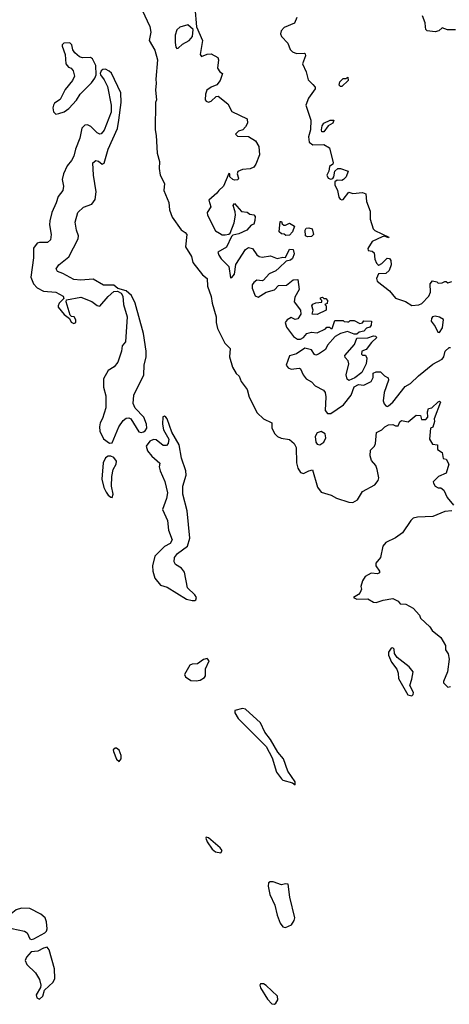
# Model space of a CAD drawing. Extents: x 2604950 to 2749250, y 940531 to 1028284.
# Tile 10 of 220: x 2612711 to 2615837, y 983686 to 990847. Entities that reach past the tile are written whole.
import ezdxf

# ---------------------------------------------------------------- set-up
doc = ezdxf.new("R2010")
doc.units = 0

msp = doc.modelspace()

# ---------------------------------------------------------------- linework, layer by layer
at = {"layer": '0CON05XD'}
for points in [[(2613986.1, 990936.1), (2613996.7, 990795), (2614040, 990695), (2614023, 990593), (2614035, 990580), (2614073.9, 990596.1), (2614105, 990598.8), (2614151.7, 990571.7), (2614156.7, 990555), (2614150, 990495), (2614167, 990467)], [(2613602.9, 990915), (2613657.9, 990797.9), (2613664.3, 990755), (2613652.5, 990695), (2613693.1, 990625), (2613714.4, 990555), (2613700.6, 990415), (2613704.4, 990385), (2613699.1, 990335), (2613705.8, 990265), (2613700, 990245), (2613697.1, 990045), (2613704.4, 990005), (2613710.5, 989875), (2613728.2, 989815), (2613725.5, 989765), (2613733.3, 989715), (2613764, 989655), (2613759.4, 989605), (2613797, 989517), (2613801.2, 989465), (2613820.6, 989410.6), (2613885, 989318), (2613915, 989298), (2613926, 989285), (2613917.5, 989195), (2613960, 989125), (2613970.9, 989080.9), (2614041.8, 988991.8), (2614074, 988965), (2614078.3, 988908.3), (2614104.4, 988834.4), (2614111.2, 988785), (2614140, 988685), (2614140, 988645), (2614150.7, 988600.7), (2614204.6, 988494.6), (2614241.2, 988455), (2614237.1, 988395), (2614259.5, 988319.5), (2614285, 988272.5), (2614307.5, 988255), (2614322, 988215), (2614366.8, 988156.8), (2614380.6, 988100.6), (2614437.6, 987987.6), (2614485, 987944), (2614546.7, 987915), (2614546.2, 987875), (2614567.5, 987835), (2614586.3, 987816.3), (2614612.7, 987802.7), (2614674.4, 987794.4), (2614707.5, 987765), (2614722.9, 987735), (2614724.5, 987624.5), (2614734.5, 987584.5), (2614755, 987553.3), (2614775, 987546.2), (2614815, 987566.7), (2614842.5, 987572.5), (2614876.7, 987446.7), (2614905, 987411.9), (2614977.8, 987387.8), (2615015, 987368.1), (2615105, 987338.8), (2615135, 987336), (2615168.8, 987355), (2615205, 987416), (2615295, 987462.9), (2615320, 987495), (2615324.3, 987515), (2615313.1, 987575), (2615302, 987605), (2615271.7, 987641.7), (2615261.4, 987675), (2615264.4, 987715.6), (2615293.3, 987745), (2615300, 987765), (2615307.5, 987845), (2615347, 987863), (2615367.5, 987885), (2615395, 987899.2), (2615425, 987903.3), (2615445, 987893.3), (2615465, 987892.5), (2615477.5, 987922.5), (2615488.3, 987931.7), (2615537, 987923), (2615595, 987970), (2615628.3, 987968.3), (2615635, 987940), (2615665, 987940), (2615680, 987955), (2615677.5, 987995), (2615685, 988020), (2615710, 988025), (2615755, 988067.5), (2615765, 988072.5), (2615772.5, 988065), (2615727.5, 987945), (2615730, 987925), (2615717, 987883), (2615700, 987875), (2615693.3, 987795), (2615715, 987760), (2615750, 987755), (2615751.7, 987721.7), (2615785, 987700), (2615792.5, 987655), (2615815, 987650), (2615832.5, 987615), (2615815, 987550), (2615757.5, 987525), (2615720, 987485), (2615722.5, 987475), (2615735, 987453.3), (2615755, 987443.3), (2615775, 987442.5), (2615796.2, 987426.2), (2615821.7, 987371.7), (2615867.5, 987315)], [(2614726.4, 990863.6), (2614709.3, 990820.7), (2614635, 990789.2), (2614614.5, 990765.5), (2614608, 990745), (2614616.2, 990725), (2614662.9, 990675), (2614680, 990630), (2614695, 990612.5), (2614725, 990601.4), (2614783.6, 990603.6), (2614789.2, 990599.2), (2614791.2, 990585), (2614769.2, 990525), (2614795, 990466.7), (2614809.7, 990409.7), (2614844.2, 990374.2), (2614860, 990355), (2614860, 990345), (2614811.9, 990275), (2614793.1, 990225), (2614829.4, 990115), (2614828, 990045), (2614812, 989995), (2614818, 989955), (2614845, 989937.1), (2614925, 989939.2), (2614964.2, 989914.2), (2614992.5, 989805), (2614990, 989795), (2614965, 989780), (2614960, 989745), (2614946.7, 989715), (2614955, 989693.3), (2614975, 989687.5), (2614988.3, 989691.7), (2614997, 989703), (2615003.9, 989746.1), (2615026.1, 989763.9), (2615045, 989763.8), (2615100, 989745), (2615085.9, 989704.1), (2615066.4, 989683.6), (2615055, 989676.7), (2615020.7, 989679.3), (2615003, 989667), (2615004, 989645), (2615024.2, 989605), (2615034, 989555), (2615042.3, 989542.3), (2615055, 989536.7), (2615065, 989540), (2615105, 989592.5), (2615135, 989583.8), (2615205, 989590), (2615229.3, 989579.3), (2615233.8, 989525), (2615261.2, 989455), (2615260, 989395), (2615283.3, 989325), (2615295, 989313.8), (2615396.7, 989265), (2615395, 989260), (2615365, 989272.5), (2615347.5, 989267.5), (2615275, 989233.8), (2615243, 989183), (2615247, 989167), (2615275, 989163.3), (2615290, 989150), (2615295.8, 989105), (2615306.4, 989076.4), (2615316.4, 989066.4), (2615325, 989062.5), (2615345, 989073.3), (2615385, 989113.3), (2615400.7, 989110.7), (2615411.2, 989095), (2615412.9, 989065), (2615398, 989022), (2615375, 989000), (2615322, 988998), (2615308, 988965), (2615312.5, 988945), (2615402, 988875), (2615445, 988820.8), (2615517.7, 988797.7), (2615565, 988768.6)], [(2615882.5, 990772.5), (2615822.7, 990772.7), (2615785, 990787.5), (2615760, 990765), (2615735, 990758.8), (2615675, 990766.7), (2615666.7, 990775), (2615664, 990795), (2615660.8, 990825), (2615642, 990875)], [(2613855, 990637.5), (2613865, 990640), (2613895, 990669.2), (2613945, 990696), (2613968.8, 990725), (2613973.3, 990775), (2613935, 990810), (2613875, 990793.3), (2613855, 990772.5), (2613841.9, 990735), (2613841.7, 990681.7), (2613846.4, 990646.4), (2613855, 990637.5)], [(2612975, 990160), (2612995, 990164), (2613035, 990177.5), (2613068.9, 990201.1), (2613125, 990261.2), (2613152, 990305), (2613233.5, 990386.5), (2613258.3, 990421.7), (2613266.2, 990445), (2613266.1, 990513.9), (2613241.1, 990561.1), (2613225, 990571.4), (2613168.3, 990568.3), (2613146.4, 990576.4), (2613112.5, 990605), (2613098.3, 990628.3), (2613090, 990665), (2613075, 990677.5), (2613033, 990677), (2613020, 990665), (2613020, 990655), (2613043, 990593), (2613047.5, 990525), (2613065, 990502.5), (2613085, 990493.3), (2613101.2, 990475), (2613110.8, 990435), (2613096.3, 990403.7), (2613041.2, 990338.8), (2613004.3, 990265.7), (2612965, 990238.8), (2612956, 990225), (2612951.4, 990205), (2612956, 990176), (2612975, 990160)], [(2613365, 987766.7), (2613385, 987770), (2613433.1, 987886.9), (2613465, 987932), (2613485, 987949.2), (2613505, 987950.8), (2613518.8, 987945), (2613578.8, 987848.8), (2613595, 987843.8), (2613611.7, 987848.3), (2613625, 987856.2), (2613636, 987875), (2613634, 987905), (2613614.2, 987955), (2613550.7, 988020.7), (2613535.6, 988055.6), (2613542.3, 988115), (2613614.6, 988265), (2613616, 988334), (2613630.4, 988395), (2613632.3, 988435), (2613611.8, 988565), (2613550.4, 988785), (2613525, 988842), (2613485, 988873.8), (2613425, 988892.5), (2613395, 988915.6), (2613320, 988915), (2613245, 988958.6), (2613155, 988952.9), (2613105, 988956.4), (2613025, 989000.8), (2612986.7, 989015), (2612976, 989035), (2612996, 989065), (2613068.5, 989121.5), (2613137.6, 989252.4), (2613139.5, 989275), (2613123.6, 989315), (2613113.8, 989375), (2613133.5, 989445), (2613175, 989484.3), (2613235, 989504.2), (2613260.5, 989539.5), (2613267.5, 989595), (2613248.6, 989715), (2613244, 989805), (2613265, 989822), (2613285, 989818.8), (2613310, 989795), (2613325, 989802.5), (2613355.6, 989905), (2613422.5, 990055), (2613431.5, 990115), (2613450, 990245), (2613446.7, 990315), (2613377.9, 990457.9), (2613362.6, 990472.6), (2613335, 990485.7), (2613315, 990484), (2613304.3, 990475.7), (2613296, 990455), (2613298.8, 990445), (2613325, 990410), (2613350.3, 990360.3), (2613377.5, 990225), (2613377, 990173), (2613325, 990043.3), (2613305, 990016), (2613294.3, 990014.3), (2613275, 990023.8), (2613229.3, 990069.3), (2613205, 990082.5), (2613185, 990078.8), (2613162.6, 990057.4), (2613147.8, 989985), (2613116.9, 989905), (2613105.6, 989855), (2613088, 989822), (2613055.6, 989785), (2613030, 989725), (2613020, 989685), (2613030, 989635), (2613025.7, 989605), (2612990.3, 989559.7), (2612975.6, 989515), (2612944.3, 989445), (2612930.8, 989385), (2612928.6, 989355), (2612939.5, 989285), (2612934, 989246), (2612913.8, 989226.2), (2612855, 989227.1), (2612838.1, 989221.9), (2612811.2, 989185), (2612811.9, 989115), (2612793.1, 988975), (2612811.4, 988925), (2612837.8, 988897.8), (2612885, 988872.2), (2612975, 988865.6), (2613027.5, 988835), (2613031.7, 988818.3), (2612998.8, 988785), (2612990, 988765), (2612992, 988755), (2613035, 988703.8), (2613073, 988673), (2613085, 988647.5), (2613105, 988637.5), (2613120, 988645), (2613120, 988665), (2613107.5, 988685), (2613088.3, 988688.3), (2613078.3, 988698.3), (2613050, 988795), (2613051.7, 988808.3), (2613155, 988830), (2613235, 988798.1), (2613275, 988767.5), (2613295, 988762.5), (2613355, 988834), (2613395, 988868.8), (2613423, 988873), (2613448.3, 988858.3), (2613461.2, 988835), (2613465.7, 988775), (2613492.2, 988685), (2613481.2, 988505), (2613456.2, 988475), (2613452, 988435), (2613424, 988355), (2613398.8, 988321.2), (2613354.2, 988295.8), (2613321.2, 988235), (2613320, 988175), (2613338.9, 988111.1), (2613338.8, 988025), (2613313, 987947), (2613295.8, 987915), (2613290.6, 987885), (2613293.6, 987853.6), (2613319.7, 987799.7), (2613365, 987766.7)], [(2614167, 990467), (2614187.5, 990455), (2614170, 990405), (2614145, 990372.5), (2614105, 990356.7), (2614073.3, 990335), (2614064, 990305), (2614061.2, 990265), (2614067.5, 990255), (2614085, 990246.7), (2614105, 990253.3), (2614141.2, 990288.8), (2614155, 990291.2), (2614226.2, 990235), (2614255, 990180), (2614365, 990126.2), (2614367.5, 990095), (2614353, 990067), (2614335, 990046.2), (2614302.5, 990035), (2614280, 990015), (2614295, 990000), (2614375, 989998), (2614426.4, 989966.4), (2614450.8, 989925), (2614455.8, 989865), (2614430, 989795), (2614415, 989773.3), (2614386.9, 989763.1), (2614332.1, 989757.9), (2614297, 989743), (2614293.3, 989725), (2614302.5, 989695), (2614297, 989683), (2614275, 989680), (2614262.5, 989685), (2614240, 989705), (2614240, 989725), (2614231.7, 989728.3), (2614194.1, 989635.9), (2614158.8, 989605), (2614145.7, 989584.3), (2614087.5, 989535), (2614101.2, 989485), (2614076.2, 989445), (2614078, 989425), (2614135, 989310), (2614163.6, 989293.6), (2614185, 989281.2), (2614205, 989281.2), (2614233.3, 989286.7), (2614242.5, 989295), (2614271.2, 989368.8), (2614280.8, 989425), (2614279.2, 989449.2), (2614263.8, 989495), (2614275, 989510), (2614325, 989452.5), (2614365, 989446.7), (2614385, 989433.3), (2614415, 989426.7), (2614423.3, 989415), (2614423, 989387), (2614415, 989360), (2614395, 989352.5), (2614363.3, 989315), (2614305, 989289.2), (2614261.2, 989278.8), (2614251.2, 989268.8), (2614216.4, 989193.6), (2614153.8, 989155), (2614158.8, 989135), (2614177.7, 989107.7), (2614231.7, 989051.7), (2614245, 988970), (2614255, 988972.5), (2614273.9, 988996.1), (2614284.5, 989065.5), (2614355, 989176.2), (2614375, 989188.8), (2614405, 989183.3), (2614435.9, 989135.9), (2614454.1, 989124.1), (2614475, 989120), (2614535, 989128.8), (2614585, 989108.8), (2614625, 989118.8), (2614645, 989117.5), (2614675, 989177.5), (2614700, 989175), (2614707.5, 989145), (2614695, 989110), (2614681.7, 989098.3), (2614649.3, 989090.7), (2614599.1, 989040.9), (2614575, 989021.4), (2614525, 988998.8), (2614485, 988952.5), (2614475, 988947.5), (2614437, 988953), (2614413.6, 988936.4), (2614402, 988918), (2614402, 988895), (2614425, 988837.5), (2614445, 988830), (2614505, 988866), (2614565, 988882.5), (2614595, 988913.8), (2614653.3, 988916.7), (2614700, 988955), (2614735, 988957.5), (2614743.3, 988885), (2614712.3, 988827.7), (2614707.5, 988795), (2614753.8, 988735), (2614755.8, 988705), (2614735, 988671.2), (2614715, 988666.2), (2614685, 988680), (2614657.5, 988665), (2614642.5, 988645), (2614651.7, 988611.7), (2614702.7, 988542.7), (2614732.7, 988522.7), (2614755, 988524), (2614775.6, 988534.4), (2614800, 988565), (2614835, 988573.8), (2614875, 988570), (2614935, 988597.5), (2614945, 988610), (2614965, 988610), (2614975, 988600), (2614985, 988600), (2615005, 988660), (2615065, 988660), (2615073, 988653), (2615095, 988650), (2615105, 988650), (2615115, 988660), (2615145, 988660), (2615185, 988637.5), (2615205, 988642.5), (2615215, 988657.5), (2615270, 988655), (2615267.5, 988625), (2615259.3, 988610.7), (2615235, 988602.5), (2615215, 988582.5), (2615180, 988575), (2615165, 988560), (2615145, 988560), (2615095, 988578.8), (2615044, 988564), (2615007.3, 988542.7), (2614949.5, 988480.5), (2614935, 988447.5), (2614886.1, 988413.9), (2614865, 988407.5), (2614855, 988412.5), (2614833.3, 988445), (2614785, 988458.8), (2614725, 988416), (2614675, 988401.2), (2614650, 988335), (2614663.3, 988315), (2614685, 988306.2), (2614743.3, 988313.3), (2614755, 988306.7), (2614773, 988263), (2614794.3, 988234.3), (2614833, 988213), (2614860, 988185), (2614921.7, 988151.7), (2614933.8, 988135), (2614938, 988105), (2614934.2, 988004.2), (2614951.7, 987981.7), (2614975, 987983.3)], [(2615055, 990360), (2615045, 990360), (2615035, 990370), (2615040, 990395), (2615065, 990420), (2615085, 990420), (2615098.3, 990428.3), (2615100, 990405), (2615055, 990360)], [(2614910, 990030), (2614906.2, 990045), (2614910.8, 990075), (2614923.8, 990095), (2614970, 990115), (2614996.7, 990116.7), (2614990, 990095), (2614955.8, 990074.2), (2614925, 990031.2), (2614910, 990030)], [(2614648.3, 989278.3), (2614635, 989287.5), (2614615, 989290), (2614600, 989305), (2614605, 989380), (2614615, 989380), (2614621.7, 989361.7), (2614633, 989353), (2614645, 989352.5), (2614675, 989367.5), (2614710, 989345), (2614697, 989303), (2614675, 989280), (2614648.3, 989278.3)], [(2614805, 989267.5), (2614790, 989275), (2614787.5, 989315), (2614795, 989330), (2614815, 989332.5), (2614840, 989325), (2614847.5, 989285), (2614835, 989270), (2614805, 989267.5)], [(2615565, 988768.6), (2615615, 988774), (2615637.1, 988782.9), (2615688, 988835), (2615698.8, 988865), (2615697.5, 988925), (2615715, 988946.7), (2615745, 988940), (2615755, 988930), (2615785, 988933.3), (2615805, 988942.5), (2615815, 988942.5), (2615825, 988932.5), (2615855, 988942.5)], [(2614875, 988703.3), (2614840, 988705), (2614846.7, 988735), (2614837.5, 988765), (2614845, 988777.5), (2614865, 988787.5), (2614908.3, 988791.7), (2614910, 988805), (2614900, 988815), (2614900, 988825), (2614915, 988830), (2614925, 988820), (2614938.3, 988818.3), (2614950, 988805), (2614948.3, 988781.7), (2614930, 988775), (2614940, 988765), (2614940, 988735), (2614875, 988703.3)], [(2615765, 988571.2), (2615786.4, 988605), (2615795.5, 988665.5), (2615765, 988684), (2615735, 988690), (2615715, 988686.2), (2615706.1, 988673.9), (2615703.8, 988655), (2615734, 988615), (2615754, 988575), (2615765, 988571.2)], [(2615105, 988222.5), (2615092.9, 988232.9), (2615085.8, 988265), (2615106.7, 988345), (2615100, 988365), (2615079.3, 988389.3), (2615076.7, 988405), (2615145.8, 988484.2), (2615165, 988530), (2615245, 988533.3), (2615285, 988547.5), (2615300, 988545), (2615310, 988535), (2615270.5, 988499.5), (2615233, 988447), (2615200, 988435), (2615197.5, 988415), (2615205, 988407.5), (2615226.7, 988406.7), (2615236.7, 988385), (2615231.2, 988345), (2615200, 988280), (2615148.3, 988241.7), (2615105, 988222.5)], [(2614975, 987983.3), (2615067.5, 988045), (2615122.7, 988117.3), (2615144, 988176), (2615175, 988193.3), (2615215, 988190), (2615268.8, 988215), (2615283.3, 988245), (2615283.3, 988275), (2615303.9, 988286.1), (2615335.9, 988285.9), (2615365, 988257.5), (2615391.7, 988241.7), (2615393.3, 988225), (2615362.5, 988135), (2615355.9, 988075.9), (2615362.3, 988052.3), (2615375, 988037.5), (2615385, 988033.8), (2615395, 988038.8), (2615425, 988066), (2615515, 988178.8), (2615555, 988201.2), (2615612.7, 988257.3), (2615717.7, 988342.3), (2615785, 988378), (2615797.8, 988395), (2615806.9, 988435), (2615835, 988462), (2615845, 988462.9)], [(2613965, 986622), (2613985, 986623.8), (2613993.3, 986626.7), (2613996.2, 986645), (2613984.2, 986665), (2613932.9, 986715), (2613909.5, 986829.5), (2613887.7, 986857.7), (2613844, 986885), (2613834.4, 986905), (2613838.1, 986935), (2613858.6, 986965), (2613931.3, 987018.7), (2613948.2, 987075), (2613930.4, 987275), (2613896.8, 987395), (2613898.9, 987455), (2613922.1, 987535), (2613920.8, 987565), (2613888.8, 987658.8), (2613871.1, 987755), (2613817.8, 987847.8), (2613785, 987943.3), (2613775, 987956.7), (2613765, 987962.5), (2613751.7, 987958.3), (2613750, 987905), (2613756.2, 987865), (2613796, 987795), (2613792, 987765), (2613779.5, 987750.5), (2613755, 987750), (2613705, 987792), (2613685, 987794), (2613658.8, 987781.2), (2613630, 987745), (2613641.7, 987711.7), (2613672.7, 987672.7), (2613731.7, 987621.7), (2613726.7, 987595), (2613732.5, 987565), (2613767.9, 987487.9), (2613786.4, 987406.4), (2613780, 987365), (2613750.8, 987285), (2613786.9, 987205), (2613793.1, 987135), (2613820.8, 987065), (2613805, 987038), (2613764, 987015), (2613693.3, 986945), (2613678, 986875), (2613678.8, 986835), (2613694, 986785), (2613735, 986734), (2613785, 986718.8), (2613925, 986632.5), (2613965, 986622)], [(2614895, 987754.2), (2614925, 987774), (2614937.5, 987805), (2614933.3, 987835), (2614905, 987851.2), (2614875, 987841.2), (2614860.8, 987815), (2614865, 987773.3), (2614875, 987758.8), (2614895, 987754.2)], [(2613385, 987372.5), (2613392, 987395), (2613380, 987455), (2613380.5, 987525), (2613391.9, 987575), (2613412.5, 987615), (2613414.2, 987635), (2613395, 987664), (2613375, 987672.5), (2613355, 987672.5), (2613335, 987660), (2613318.9, 987625), (2613308.9, 987505), (2613324.4, 987445), (2613340.7, 987410.7), (2613355, 987388.8), (2613375, 987373.3), (2613385, 987372.5)], [(2615855.5, 987274.5), (2615805, 987270.8), (2615716.6, 987233.4), (2615605, 987230), (2615575, 987220.8), (2615557.5, 987205), (2615496.2, 987115), (2615445, 987078.6), (2615373.8, 987045), (2615352.7, 987017.3), (2615335, 986936.7), (2615302.5, 986895), (2615302.5, 986875), (2615330, 986835), (2615330, 986825), (2615315, 986817.5), (2615268.3, 986821.7), (2615225, 986797.5), (2615204.1, 986765.9), (2615193.3, 986725), (2615196.7, 986705), (2615188.3, 986681.7), (2615175, 986666.7), (2615140, 986645), (2615165, 986633.3), (2615245, 986633.8), (2615285, 986611.2), (2615305, 986608.8), (2615355, 986626), (2615425, 986636.2), (2615465, 986617.5), (2615478.3, 986598.3), (2615520, 986595), (2615575, 986568), (2615620, 986515), (2615627.5, 986495), (2615695, 986431.2), (2615711.2, 986405), (2615775, 986353.8), (2615808.8, 986295), (2615810, 986265), (2615827.5, 986235), (2615835.9, 986195.9), (2615824.2, 986105), (2615793.8, 986035), (2615793.9, 986023.9), (2615825, 985993.8), (2615845, 985997.5)], [(2615565, 985930), (2615575, 985940), (2615576.2, 985955), (2615550, 986005), (2615565, 986050), (2615573.8, 986105), (2615545, 986140), (2615458.3, 986208.3), (2615438.3, 986238.3), (2615435, 986270), (2615425, 986277.5), (2615413, 986277), (2615393.6, 986246.4), (2615393.3, 986225), (2615416.7, 986175), (2615453.9, 986123.9), (2615463.8, 986095), (2615466.2, 986055), (2615535, 985937.5), (2615565, 985930)], [(2613995, 986037.5), (2614025, 986043.1), (2614055, 986062.9), (2614063.1, 986075), (2614062.5, 986125), (2614088.8, 986185), (2614075, 986200), (2614047.5, 986195), (2614005, 986162.5), (2613965, 986160), (2613948.3, 986151.7), (2613910.8, 986085), (2613917.3, 986067.3), (2613955, 986041.9), (2613995, 986037.5)], [(2614715, 985282.5), (2614716.2, 985305), (2614660.9, 985380.9), (2614631.1, 985471.1), (2614588.9, 985518.9), (2614535, 985612), (2614494.3, 985664.3), (2614463.1, 985733.1), (2614355, 985831.4), (2614332.7, 985837.3), (2614276.7, 985823.3), (2614276.2, 985805), (2614301.2, 985765), (2614505, 985561.2), (2614548.7, 985478.7), (2614580, 985375), (2614615.9, 985325.9), (2614626.1, 985316.1), (2614696.2, 985296.2), (2614715, 985282.5)], [(2613435, 985452.5), (2613448.8, 985471.2), (2613448.6, 985495), (2613434, 985535), (2613415, 985550), (2613405, 985548.8), (2613392.3, 985537.7), (2613393.8, 985525), (2613415, 985470), (2613435, 985452.5)], [(2614175, 984786.7), (2614183.8, 984805), (2614170, 984825), (2614085, 984898), (2614067.5, 984902.5), (2614064.2, 984895), (2614075, 984866.7), (2614111.4, 984815), (2614135, 984794.4), (2614175, 984786.7)], [(2614645, 984244.3), (2614688.1, 984265), (2614709.1, 984295), (2614712.9, 984315), (2614675.5, 984465), (2614665, 984560), (2614645, 984563.3), (2614615, 984556), (2614555, 984577.5), (2614532.7, 984577.3), (2614521.4, 984568.6), (2614518.6, 984545), (2614530.5, 984485), (2614567.4, 984407.4), (2614583.5, 984335), (2614605, 984276), (2614625, 984248.6), (2614645, 984244.3)], [(2612796.4, 984156.4), (2612815, 984162), (2612894.1, 984205.9), (2612905, 984217.5), (2612910, 984235), (2612905.5, 984285), (2612895.4, 984315), (2612865, 984342.1), (2612785, 984382), (2612725, 984385.4), (2612685, 984372.7), (2612648.9, 984345), (2612625, 984314), (2612610.8, 984275), (2612615, 984256.7), (2612655, 984238.1), (2612745, 984218.6), (2612766, 984205), (2612785, 984163.3), (2612796.4, 984156.4)], [(2612855, 983724.2), (2612880, 983745), (2612890.8, 983789.2), (2612953.9, 983846.1), (2612966.8, 983875), (2612964.7, 983945), (2612925, 984082.5), (2612910.7, 984100.7), (2612885, 984095.7), (2612843.6, 984073.6), (2612795, 984066.7), (2612761.1, 984028.9), (2612751.9, 984005), (2612763.1, 983975), (2612827.1, 983915), (2612855.5, 983865.5), (2612863.9, 983826.1), (2612861.2, 983808.8), (2612830.8, 983755), (2612835, 983733.8), (2612855, 983724.2)], [(2614565, 983686.2), (2614575, 983693.8), (2614590.3, 983719.7), (2614586.2, 983746.2), (2614505, 983822.9), (2614485, 983834), (2614462.5, 983835), (2614458.8, 983825), (2614464.2, 983805), (2614515, 983724.2), (2614545, 983690), (2614565, 983686.2)]]:
    msp.add_lwpolyline(points, dxfattribs=at)

doc.saveas('drawing.dxf')
